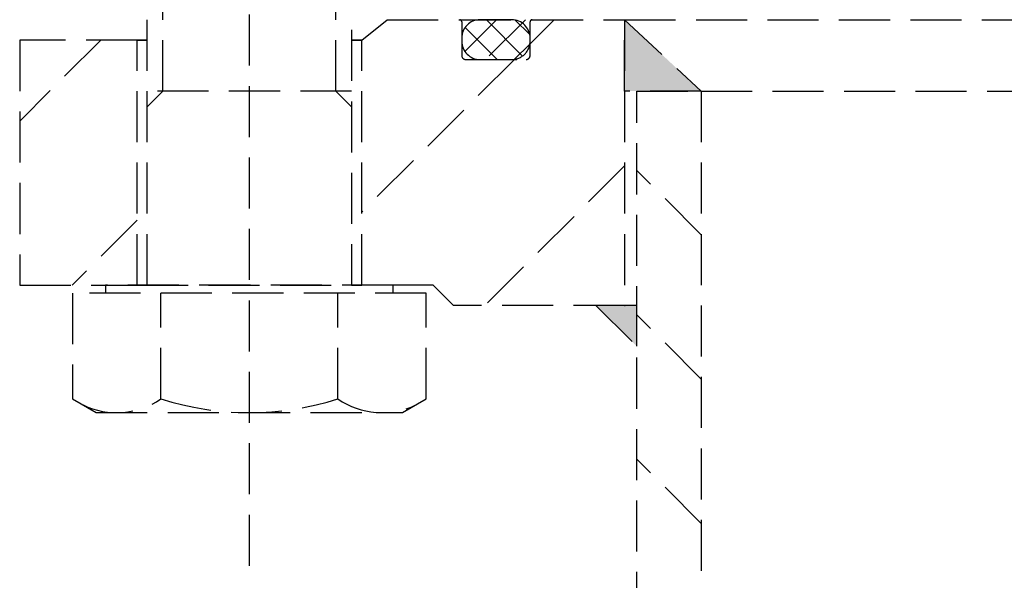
# Model space of a CAD drawing. Header units: millimetres. Extents: x 42975 to 708721, y 118172 to 172014.
# Tile 227 of 256: x 344200 to 344297, y 147395 to 147450. Entities that reach past the tile are written whole.
import ezdxf

# ---------------------------------------------------------------- set-up
doc = ezdxf.new("R2010")
doc.units = ezdxf.units.MM
doc.linetypes.add('ГТО-1 Пунктир', pattern=[7, 5, -2])
doc.layers.add('ГТО-2_Размеры_035', color=2, linetype='Continuous', lineweight=35)
doc.layers.add('ОГОС_Пунктир_025', color=151, linetype='ГТО-1 Пунктир', lineweight=25)

# ---------------------------------------------------------------- blocks, each defined once
blk = doc.blocks.new('ОГСО_Затвор_План')
at = {"layer": 'ОГОС_Пунктир_025'}
for p, q in [((-1051.67, -241), (-1051.67, -128.5)), ((-1061.67, -213.5), (-1061.67, -167.5)), ((-1060.137, -194.5), (-1060.137, -167.5)), ((-1043.204, -194.5), (-1043.204, -167.5)), ((-1041.67, -167.5), (-1041.67, -213.5)), ((-1040.67, -189.5), (-1038.17, -187.5)), ((-1038.17, -187.5), (-1031.074, -187.5)), ((-1031.074, -187.5), (-1023.974, -187.5)), ((-1030.874, -187.7), (-1030.874, -191)), ((-1027.469, -187.5), (-1030.57, -190.601)), ((-1025.974, -187.5), (-1029.074, -187.5)), ((-1024.64, -187.5), (-1028.54, -191.4)), ((-1024.924, -191.062), (-1028.485, -187.5)), ((-1024.209, -188.948), (-1025.657, -187.5)), ((-1021.812, -187.5), (-1024.174, -189.862)), ((-1024.174, -191), (-1024.174, -187.7)), ((-1023.974, -187.5), (-1014.92, -187.5)), ((-1014.92, -187.5), (-1014.92, -215.5)), ((-1014.92, -194.5), (-1014.92, -187.5)), ((-1014.92, -187.5), (-1007.42, -194.5)), ((-1014.92, -187.5), (-793.42, -187.5)), ((-1027.414, -191.4), (-1030.548, -188.266)), ((-1062.67, -189.5), (-1074.17, -189.5)), ((-1074.17, -189.5), (-1074.17, -213.5)), ((-1066.238, -189.5), (-1074.17, -197.432)), ((-1062.67, -213.5), (-1062.67, -189.5)), ((-1061.67, -189.5), (-1062.67, -189.5)), ((-1061.67, -189.5), (-1062.67, -189.5)), ((-1061.67, -189.5), (-1062.67, -189.5)), ((-1062.67, -189.5), (-1061.67, -189.5)), ((-1040.67, -189.5), (-1041.67, -189.5)), ((-1040.67, -189.5), (-1041.67, -189.5)), ((-1041.67, -189.5), (-1040.67, -189.5)), ((-1040.67, -213.5), (-1040.67, -189.5)), ((-1030.874, -189.3), (-1030.874, -189.6)), ((-1024.197, -189.885), (-1025.689, -191.377)), ((-1024.174, -189.6), (-1024.174, -189.3)), ((-1025.712, -191.4), (-1040.67, -206.358)), ((-1030.474, -191.4), (-1024.574, -191.4)), ((-1029.074, -191.4), (-1025.974, -191.4)), ((-1061.67, -196.034), (-1060.137, -194.5)), ((-1041.67, -194.5), (-1061.67, -194.5)), ((-1041.67, -196.034), (-1043.204, -194.5)), ((-1007.42, -194.5), (-1014.92, -194.5)), ((-1013.72, -253.613), (-1013.72, -194.5)), ((-1013.72, -194.5), (-1007.42, -194.5)), ((-1007.42, -194.5), (-1007.42, -253.613)), ((-1007.42, -194.5), (-800.92, -194.5)), ((-1014.92, -201.821), (-1028.599, -215.5)), ((-1007.42, -208.565), (-1013.72, -202.265)), ((-1062.67, -207.145), (-1069.025, -213.5)), ((-1074.17, -213.5), (-1062.67, -213.5)), ((-1037.575, -213.5), (-1065.765, -213.5)), ((-1065.765, -213.5), (-1065.765, -214.3)), ((-1062.67, -213.5), (-1040.67, -213.5)), ((-1062.67, -213.5), (-1040.67, -213.5)), ((-1062.67, -213.5), (-1040.67, -213.5)), ((-1061.67, -213.5), (-1062.67, -213.5)), ((-1040.67, -213.5), (-1041.67, -213.5)), ((-1033.67, -213.5), (-1040.67, -213.5)), ((-1037.575, -214.3), (-1037.575, -213.5)), ((-1031.67, -215.5), (-1033.67, -213.5)), ((-1068.995, -214.3), (-1068.995, -224.658)), ((-1034.345, -214.3), (-1068.995, -214.3)), ((-1060.335, -224.658), (-1060.335, -214.3)), ((-1043.006, -224.658), (-1043.006, -214.3)), ((-1034.345, -224.658), (-1034.345, -214.3)), ((-1014.92, -215.5), (-1031.67, -215.5)), ((-1017.72, -215.5), (-1013.72, -219.5)), ((-1013.72, -215.5), (-1017.72, -215.5)), ((-1014.92, -215.5), (-1014.852, -215.5)), ((-1013.72, -219.5), (-1013.72, -215.5)), ((-1007.42, -222.707), (-1013.72, -216.407)), ((-1068.995, -224.658), (-1066.67, -226)), ((-1036.67, -226), (-1034.345, -224.658)), ((-1066.67, -226), (-1036.67, -226)), ((-1007.42, -236.849), (-1013.72, -230.549))]:
    blk.add_line(p, q, dxfattribs=at)
for centre, radius, start, end in [((-1031.074, -187.7), 0.2, 0, 90), ((-1029.074, -189.3), 1.8, 90, 180), ((-1025.974, -189.3), 1.8, 0, 90), ((-1023.974, -187.7), 0.2, 90, 180), ((-1029.074, -189.6), 1.8, 180, 270), ((-1025.974, -189.6), 1.8, 270, 0), ((-1030.474, -191), 0.4, 180, 270), ((-1024.574, -191), 0.4, 270, 0), ((-1064.665, -218.345), 7.655, 244.44687, 304.44687), ((-1051.67, -197.364), 28.636, 252.38753, 287.61247), ((-1038.675, -218.345), 7.655, 235.55313, 295.55313)]:
    blk.add_arc(centre, radius, start, end, dxfattribs=at)
for points in [[(-1014.92, -194.5), (-1014.92, -187.5), (-1007.42, -194.5)], [(-1017.72, -215.5), (-1013.72, -215.5), (-1013.72, -219.5)]]:
    blk.add_solid(points, dxfattribs=at)
blk = doc.blocks.new('A$C1AA538EC')
at = {"layer": 'ГТО-2_Размеры_035', "rotation": 0.0001303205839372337}
blk.add_blockref('ОГСО_Затвор_План', (0, -11100.085), dxfattribs=at)

msp = doc.modelspace()

# ---------------------------------------------------------------- block references
at = {"layer": 'ГТО-2_Размеры_035'}
msp.add_blockref('A$C1AA538EC', (345274.631, 158737.105), dxfattribs=at)

doc.saveas('drawing.dxf')
